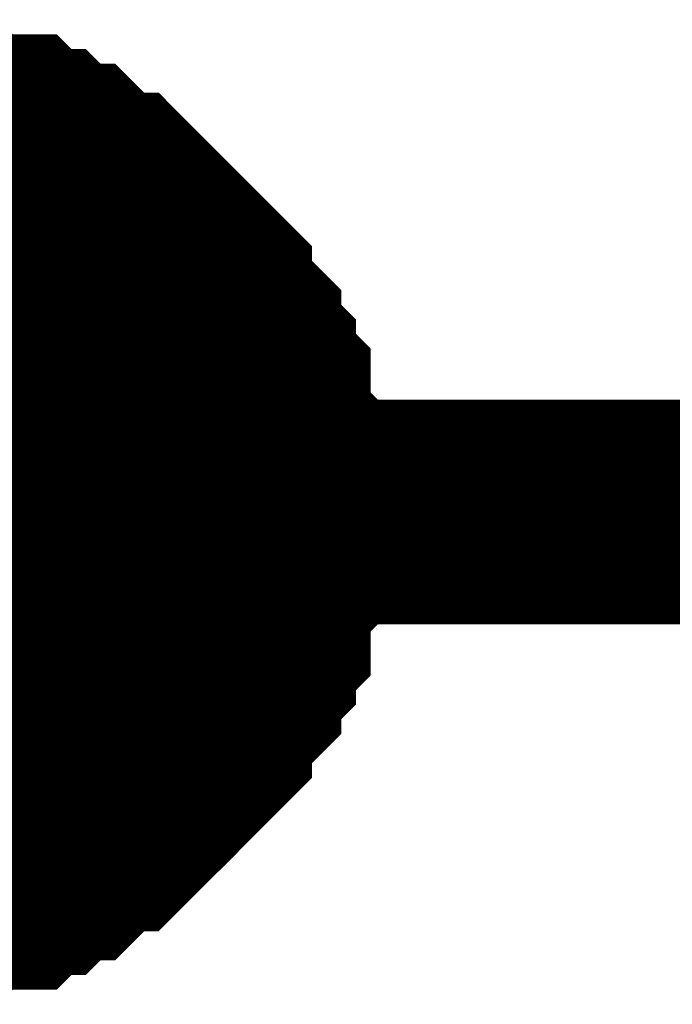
# Model space of a CAD drawing. Header units: inches. Extents: x 0 to 292, y 0 to 193.
# Tile 132 of 256: x 90.203 to 91.074, y 155.799 to 157.112. Entities that reach past the tile are written whole.
import ezdxf

# ---------------------------------------------------------------- set-up
doc = ezdxf.new("R2010")
doc.units = ezdxf.units.IN
doc.layers.add('Sheet', color=255, linetype='Continuous')

msp = doc.modelspace()

# ---------------------------------------------------------------- linework, layer by layer
at = {"layer": 'Sheet'}
for points in [[(90.0343, 156.9619, 0.2997, 0.2997, 0), (90.0538, 156.9619, 0.2997, 0.2997, 0), (90.0927, 156.9619, 0.2997, 0.2997, 0), (90.1122, 156.9619, 0.2997, 0.2997, 0), (90.1317, 156.9425, 0.2997, 0.2997, 0), (90.1512, 156.9425, 0.2997, 0.2997, 0), (90.1902, 156.9425, 0.2997, 0.2997, 0), (90.2096, 156.923, 0.2997, 0.2997, 0), (90.2291, 156.923, 0.2997, 0.2997, 0), (90.2486, 156.9035, 0.2997, 0.2997, 0), (90.2681, 156.9035, 0.2997, 0.2997, 0), (90.2876, 156.884, 0.2997, 0.2997, 0), (90.3071, 156.8645, 0.2997, 0.2997, 0), (90.3265, 156.8645, 0.2997, 0.2997, 0), (90.346, 156.845, 0.2997, 0.2997, 0), (90.3655, 156.8255, 0.2997, 0.2997, 0), (90.385, 156.806, 0.2997, 0.2997, 0), (90.4045, 156.7865, 0.2997, 0.2997, 0), (90.424, 156.767, 0.2997, 0.2997, 0), (90.4434, 156.7475, 0.2997, 0.2997, 0), (90.4434, 156.7281, 0.2997, 0.2997, 0), (90.4629, 156.7086, 0.2997, 0.2997, 0), (90.4824, 156.6891, 0.2997, 0.2997, 0), (90.4824, 156.6696, 0.2997, 0.2997, 0), (90.5019, 156.6501, 0.2997, 0.2997, 0), (90.5019, 156.6306, 0.2997, 0.2997, 0), (90.5214, 156.6111, 0.2997, 0.2997, 0), (90.5214, 156.5721, 0.2997, 0.2997, 0), (90.5214, 156.5526, 0.2997, 0.2997, 0), (90.5409, 156.5331, 0.2997, 0.2997, 0), (90.5409, 156.5137, 0.2997, 0.2997, 0), (90.5409, 156.4747, 0.2997, 0.2997, 0), (90.5409, 156.4552, 0.2997, 0.2997, 0)], [(90.0343, 156.9619, 0.2997, 0.2997, 0), (90.0538, 156.9619, 0.2997, 0.2997, 0), (90.0927, 156.9619, 0.2997, 0.2997, 0), (90.1122, 156.9619, 0.2997, 0.2997, 0), (90.1317, 156.9425, 0.2997, 0.2997, 0), (90.1512, 156.9425, 0.2997, 0.2997, 0), (90.1902, 156.9425, 0.2997, 0.2997, 0), (90.2096, 156.923, 0.2997, 0.2997, 0), (90.2291, 156.923, 0.2997, 0.2997, 0), (90.2486, 156.9035, 0.2997, 0.2997, 0), (90.2681, 156.9035, 0.2997, 0.2997, 0), (90.2876, 156.884, 0.2997, 0.2997, 0), (90.3071, 156.8645, 0.2997, 0.2997, 0), (90.3265, 156.8645, 0.2997, 0.2997, 0), (90.346, 156.845, 0.2997, 0.2997, 0), (90.3655, 156.8255, 0.2997, 0.2997, 0), (90.385, 156.806, 0.2997, 0.2997, 0), (90.4045, 156.7865, 0.2997, 0.2997, 0), (90.424, 156.767, 0.2997, 0.2997, 0), (90.4434, 156.7475, 0.2997, 0.2997, 0), (90.4434, 156.7281, 0.2997, 0.2997, 0), (90.4629, 156.7086, 0.2997, 0.2997, 0), (90.4824, 156.6891, 0.2997, 0.2997, 0), (90.4824, 156.6696, 0.2997, 0.2997, 0), (90.5019, 156.6501, 0.2997, 0.2997, 0), (90.5019, 156.6306, 0.2997, 0.2997, 0), (90.5214, 156.6111, 0.2997, 0.2997, 0), (90.5214, 156.5721, 0.2997, 0.2997, 0), (90.5214, 156.5526, 0.2997, 0.2997, 0), (90.5409, 156.5331, 0.2997, 0.2997, 0), (90.5409, 156.5137, 0.2997, 0.2997, 0), (90.5409, 156.4747, 0.2997, 0.2997, 0), (90.5409, 156.4552, 0.2997, 0.2997, 0)], [(90.0343, 156.9619, 0.2997, 0.2997, 0), (90.0538, 156.9619, 0.2997, 0.2997, 0), (90.0927, 156.9619, 0.2997, 0.2997, 0), (90.1122, 156.9619, 0.2997, 0.2997, 0), (90.1317, 156.9425, 0.2997, 0.2997, 0), (90.1512, 156.9425, 0.2997, 0.2997, 0), (90.1902, 156.9425, 0.2997, 0.2997, 0), (90.2096, 156.923, 0.2997, 0.2997, 0), (90.2291, 156.923, 0.2997, 0.2997, 0), (90.2486, 156.9035, 0.2997, 0.2997, 0), (90.2681, 156.9035, 0.2997, 0.2997, 0), (90.2876, 156.884, 0.2997, 0.2997, 0), (90.3071, 156.8645, 0.2997, 0.2997, 0), (90.3265, 156.8645, 0.2997, 0.2997, 0), (90.346, 156.845, 0.2997, 0.2997, 0), (90.3655, 156.8255, 0.2997, 0.2997, 0), (90.385, 156.806, 0.2997, 0.2997, 0), (90.4045, 156.7865, 0.2997, 0.2997, 0), (90.424, 156.767, 0.2997, 0.2997, 0), (90.4434, 156.7475, 0.2997, 0.2997, 0), (90.4434, 156.7281, 0.2997, 0.2997, 0), (90.4629, 156.7086, 0.2997, 0.2997, 0), (90.4824, 156.6891, 0.2997, 0.2997, 0), (90.4824, 156.6696, 0.2997, 0.2997, 0), (90.5019, 156.6501, 0.2997, 0.2997, 0), (90.5019, 156.6306, 0.2997, 0.2997, 0), (90.5214, 156.6111, 0.2997, 0.2997, 0), (90.5214, 156.5721, 0.2997, 0.2997, 0), (90.5214, 156.5526, 0.2997, 0.2997, 0), (90.5409, 156.5331, 0.2997, 0.2997, 0), (90.5409, 156.5137, 0.2997, 0.2997, 0), (90.5409, 156.4747, 0.2997, 0.2997, 0), (90.5409, 156.4552, 0.2997, 0.2997, 0)], [(90.0343, 156.9619, 0.2997, 0.2997, 0), (90.0538, 156.9619, 0.2997, 0.2997, 0), (90.0927, 156.9619, 0.2997, 0.2997, 0), (90.1122, 156.9619, 0.2997, 0.2997, 0), (90.1317, 156.9425, 0.2997, 0.2997, 0), (90.1512, 156.9425, 0.2997, 0.2997, 0), (90.1902, 156.9425, 0.2997, 0.2997, 0), (90.2096, 156.923, 0.2997, 0.2997, 0), (90.2291, 156.923, 0.2997, 0.2997, 0), (90.2486, 156.9035, 0.2997, 0.2997, 0), (90.2681, 156.9035, 0.2997, 0.2997, 0), (90.2876, 156.884, 0.2997, 0.2997, 0), (90.3071, 156.8645, 0.2997, 0.2997, 0), (90.3265, 156.8645, 0.2997, 0.2997, 0), (90.346, 156.845, 0.2997, 0.2997, 0), (90.3655, 156.8255, 0.2997, 0.2997, 0), (90.385, 156.806, 0.2997, 0.2997, 0), (90.4045, 156.7865, 0.2997, 0.2997, 0), (90.424, 156.767, 0.2997, 0.2997, 0), (90.4434, 156.7475, 0.2997, 0.2997, 0), (90.4434, 156.7281, 0.2997, 0.2997, 0), (90.4629, 156.7086, 0.2997, 0.2997, 0), (90.4824, 156.6891, 0.2997, 0.2997, 0), (90.4824, 156.6696, 0.2997, 0.2997, 0), (90.5019, 156.6501, 0.2997, 0.2997, 0), (90.5019, 156.6306, 0.2997, 0.2997, 0), (90.5214, 156.6111, 0.2997, 0.2997, 0), (90.5214, 156.5721, 0.2997, 0.2997, 0), (90.5214, 156.5526, 0.2997, 0.2997, 0), (90.5409, 156.5331, 0.2997, 0.2997, 0), (90.5409, 156.5137, 0.2997, 0.2997, 0), (90.5409, 156.4747, 0.2997, 0.2997, 0), (90.5409, 156.4552, 0.2997, 0.2997, 0)], [(90.1512, 156.9425, 0.0991, 0.0991, 0), (90.1902, 156.9425, 0.0991, 0.0991, 0), (90.2096, 156.923, 0.0991, 0.0991, 0), (90.2291, 156.923, 0.0991, 0.0991, 0), (90.2486, 156.9035, 0.0991, 0.0991, 0), (90.2681, 156.9035, 0.0991, 0.0991, 0), (90.2876, 156.884, 0.0991, 0.0991, 0), (90.3071, 156.8645, 0.0991, 0.0991, 0), (90.3265, 156.8645, 0.0991, 0.0991, 0), (90.346, 156.845, 0.0991, 0.0991, 0), (90.3655, 156.8255, 0.0991, 0.0991, 0), (90.385, 156.806, 0.0991, 0.0991, 0), (90.4045, 156.7865, 0.0991, 0.0991, 0), (90.424, 156.767, 0.0991, 0.0991, 0), (90.4434, 156.7475, 0.0991, 0.0991, 0), (90.4434, 156.7281, 0.0991, 0.0991, 0), (90.4629, 156.7086, 0.0991, 0.0991, 0), (90.4824, 156.6891, 0.0991, 0.0991, 0), (90.4824, 156.6696, 0.0991, 0.0991, 0), (90.5019, 156.6501, 0.0991, 0.0991, 0), (90.5019, 156.6306, 0.0991, 0.0991, 0), (90.5214, 156.6111, 0.0991, 0.0991, 0), (90.5214, 156.5721, 0.0991, 0.0991, 0), (90.5214, 156.5526, 0.0991, 0.0991, 0), (90.5409, 156.5331, 0.0991, 0.0991, 0), (90.5409, 156.5137, 0.0991, 0.0991, 0), (90.5409, 156.4747, 0.0991, 0.0991, 0), (90.5409, 156.4552, 0.0991, 0.0991, 0)], [(90.1512, 156.9425, 0.0991, 0.0991, 0), (90.1902, 156.9425, 0.0991, 0.0991, 0), (90.2096, 156.923, 0.0991, 0.0991, 0), (90.2291, 156.923, 0.0991, 0.0991, 0), (90.2486, 156.9035, 0.0991, 0.0991, 0), (90.2681, 156.9035, 0.0991, 0.0991, 0), (90.2876, 156.884, 0.0991, 0.0991, 0), (90.3071, 156.8645, 0.0991, 0.0991, 0), (90.3265, 156.8645, 0.0991, 0.0991, 0), (90.346, 156.845, 0.0991, 0.0991, 0), (90.3655, 156.8255, 0.0991, 0.0991, 0), (90.385, 156.806, 0.0991, 0.0991, 0), (90.4045, 156.7865, 0.0991, 0.0991, 0), (90.424, 156.767, 0.0991, 0.0991, 0), (90.4434, 156.7475, 0.0991, 0.0991, 0), (90.4434, 156.7281, 0.0991, 0.0991, 0), (90.4629, 156.7086, 0.0991, 0.0991, 0), (90.4824, 156.6891, 0.0991, 0.0991, 0), (90.4824, 156.6696, 0.0991, 0.0991, 0), (90.5019, 156.6501, 0.0991, 0.0991, 0), (90.5019, 156.6306, 0.0991, 0.0991, 0), (90.5214, 156.6111, 0.0991, 0.0991, 0), (90.5214, 156.5721, 0.0991, 0.0991, 0), (90.5214, 156.5526, 0.0991, 0.0991, 0), (90.5409, 156.5331, 0.0991, 0.0991, 0), (90.5409, 156.5137, 0.0991, 0.0991, 0), (90.5409, 156.4747, 0.0991, 0.0991, 0), (90.5409, 156.4552, 0.0991, 0.0991, 0)], [(90.1512, 156.9425, 0.0991, 0.0991, 0), (90.1902, 156.9425, 0.0991, 0.0991, 0), (90.2096, 156.923, 0.0991, 0.0991, 0), (90.2291, 156.923, 0.0991, 0.0991, 0), (90.2486, 156.9035, 0.0991, 0.0991, 0), (90.2681, 156.9035, 0.0991, 0.0991, 0), (90.2876, 156.884, 0.0991, 0.0991, 0), (90.3071, 156.8645, 0.0991, 0.0991, 0), (90.3265, 156.8645, 0.0991, 0.0991, 0), (90.346, 156.845, 0.0991, 0.0991, 0), (90.3655, 156.8255, 0.0991, 0.0991, 0), (90.385, 156.806, 0.0991, 0.0991, 0), (90.4045, 156.7865, 0.0991, 0.0991, 0), (90.424, 156.767, 0.0991, 0.0991, 0), (90.4434, 156.7475, 0.0991, 0.0991, 0), (90.4434, 156.7281, 0.0991, 0.0991, 0), (90.4629, 156.7086, 0.0991, 0.0991, 0), (90.4824, 156.6891, 0.0991, 0.0991, 0), (90.4824, 156.6696, 0.0991, 0.0991, 0), (90.5019, 156.6501, 0.0991, 0.0991, 0), (90.5019, 156.6306, 0.0991, 0.0991, 0), (90.5214, 156.6111, 0.0991, 0.0991, 0), (90.5214, 156.5721, 0.0991, 0.0991, 0), (90.5214, 156.5526, 0.0991, 0.0991, 0), (90.5409, 156.5331, 0.0991, 0.0991, 0), (90.5409, 156.5137, 0.0991, 0.0991, 0), (90.5409, 156.4747, 0.0991, 0.0991, 0), (90.5409, 156.4552, 0.0991, 0.0991, 0)], [(90.1512, 156.9425, 0.0991, 0.0991, 0), (90.1902, 156.9425, 0.0991, 0.0991, 0), (90.2096, 156.923, 0.0991, 0.0991, 0), (90.2291, 156.923, 0.0991, 0.0991, 0), (90.2486, 156.9035, 0.0991, 0.0991, 0), (90.2681, 156.9035, 0.0991, 0.0991, 0), (90.2876, 156.884, 0.0991, 0.0991, 0), (90.3071, 156.8645, 0.0991, 0.0991, 0), (90.3265, 156.8645, 0.0991, 0.0991, 0), (90.346, 156.845, 0.0991, 0.0991, 0), (90.3655, 156.8255, 0.0991, 0.0991, 0), (90.385, 156.806, 0.0991, 0.0991, 0), (90.4045, 156.7865, 0.0991, 0.0991, 0), (90.424, 156.767, 0.0991, 0.0991, 0), (90.4434, 156.7475, 0.0991, 0.0991, 0), (90.4434, 156.7281, 0.0991, 0.0991, 0), (90.4629, 156.7086, 0.0991, 0.0991, 0), (90.4824, 156.6891, 0.0991, 0.0991, 0), (90.4824, 156.6696, 0.0991, 0.0991, 0), (90.5019, 156.6501, 0.0991, 0.0991, 0), (90.5019, 156.6306, 0.0991, 0.0991, 0), (90.5214, 156.6111, 0.0991, 0.0991, 0), (90.5214, 156.5721, 0.0991, 0.0991, 0), (90.5214, 156.5526, 0.0991, 0.0991, 0), (90.5409, 156.5331, 0.0991, 0.0991, 0), (90.5409, 156.5137, 0.0991, 0.0991, 0), (90.5409, 156.4747, 0.0991, 0.0991, 0), (90.5409, 156.4552, 0.0991, 0.0991, 0)], [(90.0343, 156.4552, 0.2997, 0.2997, 0), (101.3738, 156.4552, 0.2997, 0.2997, 0)], [(90.5409, 156.4552, 0.2997, 0.2997, 0), (90.5409, 156.4357, 0.2997, 0.2997, 0), (90.5409, 156.3967, 0.2997, 0.2997, 0), (90.5409, 156.3772, 0.2997, 0.2997, 0), (90.5214, 156.3577, 0.2997, 0.2997, 0), (90.5214, 156.3382, 0.2997, 0.2997, 0), (90.5214, 156.2992, 0.2997, 0.2997, 0), (90.5019, 156.2798, 0.2997, 0.2997, 0), (90.5019, 156.2603, 0.2997, 0.2997, 0), (90.4824, 156.2408, 0.2997, 0.2997, 0), (90.4824, 156.2213, 0.2997, 0.2997, 0), (90.4629, 156.2018, 0.2997, 0.2997, 0), (90.4434, 156.1823, 0.2997, 0.2997, 0), (90.4434, 156.1628, 0.2997, 0.2997, 0), (90.424, 156.1433, 0.2997, 0.2997, 0), (90.4045, 156.1238, 0.2997, 0.2997, 0), (90.385, 156.1043, 0.2997, 0.2997, 0), (90.3655, 156.0848, 0.2997, 0.2997, 0), (90.346, 156.0654, 0.2997, 0.2997, 0), (90.3265, 156.0459, 0.2997, 0.2997, 0), (90.3071, 156.0459, 0.2997, 0.2997, 0), (90.2876, 156.0264, 0.2997, 0.2997, 0), (90.2681, 156.0069, 0.2997, 0.2997, 0), (90.2486, 156.0069, 0.2997, 0.2997, 0), (90.2291, 155.9874, 0.2997, 0.2997, 0), (90.2096, 155.9874, 0.2997, 0.2997, 0), (90.1902, 155.9679, 0.2997, 0.2997, 0), (90.1512, 155.9679, 0.2997, 0.2997, 0), (90.1317, 155.9679, 0.2997, 0.2997, 0), (90.1122, 155.9484, 0.2997, 0.2997, 0), (90.0927, 155.9484, 0.2997, 0.2997, 0), (90.0538, 155.9484, 0.2997, 0.2997, 0), (90.0343, 155.9484, 0.2997, 0.2997, 0)], [(90.5409, 156.4552, 0.2997, 0.2997, 0), (90.5409, 156.4357, 0.2997, 0.2997, 0), (90.5409, 156.3967, 0.2997, 0.2997, 0), (90.5409, 156.3772, 0.2997, 0.2997, 0), (90.5214, 156.3577, 0.2997, 0.2997, 0), (90.5214, 156.3382, 0.2997, 0.2997, 0), (90.5214, 156.2992, 0.2997, 0.2997, 0), (90.5019, 156.2798, 0.2997, 0.2997, 0), (90.5019, 156.2603, 0.2997, 0.2997, 0), (90.4824, 156.2408, 0.2997, 0.2997, 0), (90.4824, 156.2213, 0.2997, 0.2997, 0), (90.4629, 156.2018, 0.2997, 0.2997, 0), (90.4434, 156.1823, 0.2997, 0.2997, 0), (90.4434, 156.1628, 0.2997, 0.2997, 0), (90.424, 156.1433, 0.2997, 0.2997, 0), (90.4045, 156.1238, 0.2997, 0.2997, 0), (90.385, 156.1043, 0.2997, 0.2997, 0), (90.3655, 156.0848, 0.2997, 0.2997, 0), (90.346, 156.0654, 0.2997, 0.2997, 0), (90.3265, 156.0459, 0.2997, 0.2997, 0), (90.3071, 156.0459, 0.2997, 0.2997, 0), (90.2876, 156.0264, 0.2997, 0.2997, 0), (90.2681, 156.0069, 0.2997, 0.2997, 0), (90.2486, 156.0069, 0.2997, 0.2997, 0), (90.2291, 155.9874, 0.2997, 0.2997, 0), (90.2096, 155.9874, 0.2997, 0.2997, 0), (90.1902, 155.9679, 0.2997, 0.2997, 0), (90.1512, 155.9679, 0.2997, 0.2997, 0), (90.1317, 155.9679, 0.2997, 0.2997, 0), (90.1122, 155.9484, 0.2997, 0.2997, 0), (90.0927, 155.9484, 0.2997, 0.2997, 0), (90.0538, 155.9484, 0.2997, 0.2997, 0), (90.0343, 155.9484, 0.2997, 0.2997, 0)], [(90.5409, 156.4552, 0.2997, 0.2997, 0), (90.5409, 156.4357, 0.2997, 0.2997, 0), (90.5409, 156.3967, 0.2997, 0.2997, 0), (90.5409, 156.3772, 0.2997, 0.2997, 0), (90.5214, 156.3577, 0.2997, 0.2997, 0), (90.5214, 156.3382, 0.2997, 0.2997, 0), (90.5214, 156.2992, 0.2997, 0.2997, 0), (90.5019, 156.2798, 0.2997, 0.2997, 0), (90.5019, 156.2603, 0.2997, 0.2997, 0), (90.4824, 156.2408, 0.2997, 0.2997, 0), (90.4824, 156.2213, 0.2997, 0.2997, 0), (90.4629, 156.2018, 0.2997, 0.2997, 0), (90.4434, 156.1823, 0.2997, 0.2997, 0), (90.4434, 156.1628, 0.2997, 0.2997, 0), (90.424, 156.1433, 0.2997, 0.2997, 0), (90.4045, 156.1238, 0.2997, 0.2997, 0), (90.385, 156.1043, 0.2997, 0.2997, 0), (90.3655, 156.0848, 0.2997, 0.2997, 0), (90.346, 156.0654, 0.2997, 0.2997, 0), (90.3265, 156.0459, 0.2997, 0.2997, 0), (90.3071, 156.0459, 0.2997, 0.2997, 0), (90.2876, 156.0264, 0.2997, 0.2997, 0), (90.2681, 156.0069, 0.2997, 0.2997, 0), (90.2486, 156.0069, 0.2997, 0.2997, 0), (90.2291, 155.9874, 0.2997, 0.2997, 0), (90.2096, 155.9874, 0.2997, 0.2997, 0), (90.1902, 155.9679, 0.2997, 0.2997, 0), (90.1512, 155.9679, 0.2997, 0.2997, 0), (90.1317, 155.9679, 0.2997, 0.2997, 0), (90.1122, 155.9484, 0.2997, 0.2997, 0), (90.0927, 155.9484, 0.2997, 0.2997, 0), (90.0538, 155.9484, 0.2997, 0.2997, 0), (90.0343, 155.9484, 0.2997, 0.2997, 0)], [(90.5409, 156.4552, 0.2997, 0.2997, 0), (90.5409, 156.4357, 0.2997, 0.2997, 0), (90.5409, 156.3967, 0.2997, 0.2997, 0), (90.5409, 156.3772, 0.2997, 0.2997, 0), (90.5214, 156.3577, 0.2997, 0.2997, 0), (90.5214, 156.3382, 0.2997, 0.2997, 0), (90.5214, 156.2992, 0.2997, 0.2997, 0), (90.5019, 156.2798, 0.2997, 0.2997, 0), (90.5019, 156.2603, 0.2997, 0.2997, 0), (90.4824, 156.2408, 0.2997, 0.2997, 0), (90.4824, 156.2213, 0.2997, 0.2997, 0), (90.4629, 156.2018, 0.2997, 0.2997, 0), (90.4434, 156.1823, 0.2997, 0.2997, 0), (90.4434, 156.1628, 0.2997, 0.2997, 0), (90.424, 156.1433, 0.2997, 0.2997, 0), (90.4045, 156.1238, 0.2997, 0.2997, 0), (90.385, 156.1043, 0.2997, 0.2997, 0), (90.3655, 156.0848, 0.2997, 0.2997, 0), (90.346, 156.0654, 0.2997, 0.2997, 0), (90.3265, 156.0459, 0.2997, 0.2997, 0), (90.3071, 156.0459, 0.2997, 0.2997, 0), (90.2876, 156.0264, 0.2997, 0.2997, 0), (90.2681, 156.0069, 0.2997, 0.2997, 0), (90.2486, 156.0069, 0.2997, 0.2997, 0), (90.2291, 155.9874, 0.2997, 0.2997, 0), (90.2096, 155.9874, 0.2997, 0.2997, 0), (90.1902, 155.9679, 0.2997, 0.2997, 0), (90.1512, 155.9679, 0.2997, 0.2997, 0), (90.1317, 155.9679, 0.2997, 0.2997, 0), (90.1122, 155.9484, 0.2997, 0.2997, 0), (90.0927, 155.9484, 0.2997, 0.2997, 0), (90.0538, 155.9484, 0.2997, 0.2997, 0), (90.0343, 155.9484, 0.2997, 0.2997, 0)], [(90.5409, 156.4552, 0.2997, 0.2997, 0), (90.5409, 156.4552, 0.2997, 0.2997, 0), (90.5409, 156.4552, 0.2997, 0.2997, 0), (90.5409, 156.4552, 0.2997, 0.2997, 0), (90.5409, 156.4552, 0.2997, 0.2997, 0), (90.5409, 156.4552, 0.2997, 0.2997, 0), (90.5409, 156.4552, 0.2997, 0.2997, 0), (90.5409, 156.4552, 0.2997, 0.2997, 0), (90.5409, 156.4552, 0.2997, 0.2997, 0), (90.5409, 156.4552, 0.2997, 0.2997, 0), (90.5409, 156.4552, 0.2997, 0.2997, 0), (90.5409, 156.4552, 0.2997, 0.2997, 0), (90.5409, 156.4552, 0.2997, 0.2997, 0), (90.5409, 156.4552, 0.2997, 0.2997, 0), (90.5409, 156.4552, 0.2997, 0.2997, 0), (90.5409, 156.4552, 0.2997, 0.2997, 0), (90.5409, 156.4552, 0.2997, 0.2997, 0), (90.5409, 156.4552, 0.2997, 0.2997, 0), (90.5409, 156.4552, 0.2997, 0.2997, 0), (90.5409, 156.4552, 0.2997, 0.2997, 0), (90.5409, 156.4552, 0.2997, 0.2997, 0), (90.5409, 156.4552, 0.2997, 0.2997, 0), (90.5409, 156.4552, 0.2997, 0.2997, 0), (90.5409, 156.4552, 0.2997, 0.2997, 0), (90.5409, 156.4552, 0.2997, 0.2997, 0), (90.5409, 156.4552, 0.2997, 0.2997, 0), (90.5409, 156.4552, 0.2997, 0.2997, 0), (90.5409, 156.4552, 0.2997, 0.2997, 0), (90.5409, 156.4552, 0.2997, 0.2997, 0), (90.5409, 156.4552, 0.2997, 0.2997, 0), (90.5409, 156.4552, 0.2997, 0.2997, 0), (90.5409, 156.4552, 0.2997, 0.2997, 0), (90.5409, 156.4552, 0.2997, 0.2997, 0)], [(90.5409, 156.4552, 0.2997, 0.2997, 0), (90.5409, 156.4552, 0.2997, 0.2997, 0)], [(90.5409, 156.4552, 0.2997, 0.2997, 0), (90.5409, 156.4552, 0.2997, 0.2997, 0), (90.5409, 156.4552, 0.2997, 0.2997, 0), (90.5409, 156.4552, 0.2997, 0.2997, 0), (90.5409, 156.4552, 0.2997, 0.2997, 0), (90.5409, 156.4552, 0.2997, 0.2997, 0), (90.5409, 156.4552, 0.2997, 0.2997, 0), (90.5409, 156.4552, 0.2997, 0.2997, 0), (90.5409, 156.4552, 0.2997, 0.2997, 0), (90.5409, 156.4552, 0.2997, 0.2997, 0), (90.5409, 156.4552, 0.2997, 0.2997, 0), (90.5409, 156.4552, 0.2997, 0.2997, 0), (90.5409, 156.4552, 0.2997, 0.2997, 0), (90.5409, 156.4552, 0.2997, 0.2997, 0), (90.5409, 156.4552, 0.2997, 0.2997, 0), (90.5409, 156.4552, 0.2997, 0.2997, 0), (90.5409, 156.4552, 0.2997, 0.2997, 0), (90.5409, 156.4552, 0.2997, 0.2997, 0), (90.5409, 156.4552, 0.2997, 0.2997, 0), (90.5409, 156.4552, 0.2997, 0.2997, 0), (90.5409, 156.4552, 0.2997, 0.2997, 0), (90.5409, 156.4552, 0.2997, 0.2997, 0), (90.5409, 156.4552, 0.2997, 0.2997, 0), (90.5409, 156.4552, 0.2997, 0.2997, 0), (90.5409, 156.4552, 0.2997, 0.2997, 0), (90.5409, 156.4552, 0.2997, 0.2997, 0), (90.5409, 156.4552, 0.2997, 0.2997, 0), (90.5409, 156.4552, 0.2997, 0.2997, 0), (90.5409, 156.4552, 0.2997, 0.2997, 0), (90.5409, 156.4552, 0.2997, 0.2997, 0), (90.5409, 156.4552, 0.2997, 0.2997, 0), (90.5409, 156.4552, 0.2997, 0.2997, 0), (90.5409, 156.4552, 0.2997, 0.2997, 0)], [(90.5409, 156.4552, 0.2997, 0.2997, 0), (90.5409, 156.4552, 0.2997, 0.2997, 0)], [(90.5409, 156.4552, 0.2997, 0.2997, 0), (90.5409, 156.4552, 0.2997, 0.2997, 0), (90.5409, 156.4552, 0.2997, 0.2997, 0), (90.5409, 156.4552, 0.2997, 0.2997, 0), (90.5409, 156.4552, 0.2997, 0.2997, 0), (90.5409, 156.4552, 0.2997, 0.2997, 0), (90.5409, 156.4552, 0.2997, 0.2997, 0), (90.5409, 156.4552, 0.2997, 0.2997, 0), (90.5409, 156.4552, 0.2997, 0.2997, 0), (90.5409, 156.4552, 0.2997, 0.2997, 0), (90.5409, 156.4552, 0.2997, 0.2997, 0), (90.5409, 156.4552, 0.2997, 0.2997, 0), (90.5409, 156.4552, 0.2997, 0.2997, 0), (90.5409, 156.4552, 0.2997, 0.2997, 0), (90.5409, 156.4552, 0.2997, 0.2997, 0), (90.5409, 156.4552, 0.2997, 0.2997, 0), (90.5409, 156.4552, 0.2997, 0.2997, 0), (90.5409, 156.4552, 0.2997, 0.2997, 0), (90.5409, 156.4552, 0.2997, 0.2997, 0), (90.5409, 156.4552, 0.2997, 0.2997, 0), (90.5409, 156.4552, 0.2997, 0.2997, 0), (90.5409, 156.4552, 0.2997, 0.2997, 0), (90.5409, 156.4552, 0.2997, 0.2997, 0), (90.5409, 156.4552, 0.2997, 0.2997, 0), (90.5409, 156.4552, 0.2997, 0.2997, 0), (90.5409, 156.4552, 0.2997, 0.2997, 0), (90.5409, 156.4552, 0.2997, 0.2997, 0), (90.5409, 156.4552, 0.2997, 0.2997, 0), (90.5409, 156.4552, 0.2997, 0.2997, 0), (90.5409, 156.4552, 0.2997, 0.2997, 0), (90.5409, 156.4552, 0.2997, 0.2997, 0), (90.5409, 156.4552, 0.2997, 0.2997, 0), (90.5409, 156.4552, 0.2997, 0.2997, 0)], [(90.5409, 156.4552, 0.2997, 0.2997, 0), (90.5409, 156.4552, 0.2997, 0.2997, 0)], [(90.5409, 156.4552, 0.2997, 0.2997, 0), (90.5409, 156.4552, 0.2997, 0.2997, 0), (90.5409, 156.4552, 0.2997, 0.2997, 0), (90.5409, 156.4552, 0.2997, 0.2997, 0), (90.5409, 156.4552, 0.2997, 0.2997, 0), (90.5409, 156.4552, 0.2997, 0.2997, 0), (90.5409, 156.4552, 0.2997, 0.2997, 0), (90.5409, 156.4552, 0.2997, 0.2997, 0), (90.5409, 156.4552, 0.2997, 0.2997, 0), (90.5409, 156.4552, 0.2997, 0.2997, 0), (90.5409, 156.4552, 0.2997, 0.2997, 0), (90.5409, 156.4552, 0.2997, 0.2997, 0), (90.5409, 156.4552, 0.2997, 0.2997, 0), (90.5409, 156.4552, 0.2997, 0.2997, 0), (90.5409, 156.4552, 0.2997, 0.2997, 0), (90.5409, 156.4552, 0.2997, 0.2997, 0), (90.5409, 156.4552, 0.2997, 0.2997, 0), (90.5409, 156.4552, 0.2997, 0.2997, 0), (90.5409, 156.4552, 0.2997, 0.2997, 0), (90.5409, 156.4552, 0.2997, 0.2997, 0), (90.5409, 156.4552, 0.2997, 0.2997, 0), (90.5409, 156.4552, 0.2997, 0.2997, 0), (90.5409, 156.4552, 0.2997, 0.2997, 0), (90.5409, 156.4552, 0.2997, 0.2997, 0), (90.5409, 156.4552, 0.2997, 0.2997, 0), (90.5409, 156.4552, 0.2997, 0.2997, 0), (90.5409, 156.4552, 0.2997, 0.2997, 0), (90.5409, 156.4552, 0.2997, 0.2997, 0), (90.5409, 156.4552, 0.2997, 0.2997, 0), (90.5409, 156.4552, 0.2997, 0.2997, 0), (90.5409, 156.4552, 0.2997, 0.2997, 0), (90.5409, 156.4552, 0.2997, 0.2997, 0), (90.5409, 156.4552, 0.2997, 0.2997, 0)], [(90.5409, 156.4552, 0.2997, 0.2997, 0), (90.5409, 156.4552, 0.2997, 0.2997, 0)], [(90.5409, 156.4552, 0.0991, 0.0991, 0), (90.5409, 156.4357, 0.0991, 0.0991, 0), (90.5409, 156.3967, 0.0991, 0.0991, 0), (90.5409, 156.3772, 0.0991, 0.0991, 0), (90.5214, 156.3577, 0.0991, 0.0991, 0), (90.5214, 156.3382, 0.0991, 0.0991, 0), (90.5214, 156.2992, 0.0991, 0.0991, 0), (90.5019, 156.2798, 0.0991, 0.0991, 0), (90.5019, 156.2603, 0.0991, 0.0991, 0), (90.4824, 156.2408, 0.0991, 0.0991, 0), (90.4824, 156.2213, 0.0991, 0.0991, 0), (90.4629, 156.2018, 0.0991, 0.0991, 0), (90.4434, 156.1823, 0.0991, 0.0991, 0), (90.4434, 156.1628, 0.0991, 0.0991, 0), (90.424, 156.1433, 0.0991, 0.0991, 0), (90.4045, 156.1238, 0.0991, 0.0991, 0), (90.385, 156.1043, 0.0991, 0.0991, 0), (90.3655, 156.0848, 0.0991, 0.0991, 0), (90.346, 156.0654, 0.0991, 0.0991, 0), (90.3265, 156.0459, 0.0991, 0.0991, 0), (90.3071, 156.0459, 0.0991, 0.0991, 0), (90.2876, 156.0264, 0.0991, 0.0991, 0), (90.2681, 156.0069, 0.0991, 0.0991, 0), (90.2486, 156.0069, 0.0991, 0.0991, 0), (90.2291, 155.9874, 0.0991, 0.0991, 0), (90.2096, 155.9874, 0.0991, 0.0991, 0), (90.1902, 155.9679, 0.0991, 0.0991, 0), (90.1512, 155.9679, 0.0991, 0.0991, 0)], [(90.5409, 156.4552, 0.0991, 0.0991, 0), (90.5409, 156.4357, 0.0991, 0.0991, 0), (90.5409, 156.3967, 0.0991, 0.0991, 0), (90.5409, 156.3772, 0.0991, 0.0991, 0), (90.5214, 156.3577, 0.0991, 0.0991, 0), (90.5214, 156.3382, 0.0991, 0.0991, 0), (90.5214, 156.2992, 0.0991, 0.0991, 0), (90.5019, 156.2798, 0.0991, 0.0991, 0), (90.5019, 156.2603, 0.0991, 0.0991, 0), (90.4824, 156.2408, 0.0991, 0.0991, 0), (90.4824, 156.2213, 0.0991, 0.0991, 0), (90.4629, 156.2018, 0.0991, 0.0991, 0), (90.4434, 156.1823, 0.0991, 0.0991, 0), (90.4434, 156.1628, 0.0991, 0.0991, 0), (90.424, 156.1433, 0.0991, 0.0991, 0), (90.4045, 156.1238, 0.0991, 0.0991, 0), (90.385, 156.1043, 0.0991, 0.0991, 0), (90.3655, 156.0848, 0.0991, 0.0991, 0), (90.346, 156.0654, 0.0991, 0.0991, 0), (90.3265, 156.0459, 0.0991, 0.0991, 0), (90.3071, 156.0459, 0.0991, 0.0991, 0), (90.2876, 156.0264, 0.0991, 0.0991, 0), (90.2681, 156.0069, 0.0991, 0.0991, 0), (90.2486, 156.0069, 0.0991, 0.0991, 0), (90.2291, 155.9874, 0.0991, 0.0991, 0), (90.2096, 155.9874, 0.0991, 0.0991, 0), (90.1902, 155.9679, 0.0991, 0.0991, 0), (90.1512, 155.9679, 0.0991, 0.0991, 0)], [(90.5409, 156.4552, 0.0991, 0.0991, 0), (90.5409, 156.4357, 0.0991, 0.0991, 0), (90.5409, 156.3967, 0.0991, 0.0991, 0), (90.5409, 156.3772, 0.0991, 0.0991, 0), (90.5214, 156.3577, 0.0991, 0.0991, 0), (90.5214, 156.3382, 0.0991, 0.0991, 0), (90.5214, 156.2992, 0.0991, 0.0991, 0), (90.5019, 156.2798, 0.0991, 0.0991, 0), (90.5019, 156.2603, 0.0991, 0.0991, 0), (90.4824, 156.2408, 0.0991, 0.0991, 0), (90.4824, 156.2213, 0.0991, 0.0991, 0), (90.4629, 156.2018, 0.0991, 0.0991, 0), (90.4434, 156.1823, 0.0991, 0.0991, 0), (90.4434, 156.1628, 0.0991, 0.0991, 0), (90.424, 156.1433, 0.0991, 0.0991, 0), (90.4045, 156.1238, 0.0991, 0.0991, 0), (90.385, 156.1043, 0.0991, 0.0991, 0), (90.3655, 156.0848, 0.0991, 0.0991, 0), (90.346, 156.0654, 0.0991, 0.0991, 0), (90.3265, 156.0459, 0.0991, 0.0991, 0), (90.3071, 156.0459, 0.0991, 0.0991, 0), (90.2876, 156.0264, 0.0991, 0.0991, 0), (90.2681, 156.0069, 0.0991, 0.0991, 0), (90.2486, 156.0069, 0.0991, 0.0991, 0), (90.2291, 155.9874, 0.0991, 0.0991, 0), (90.2096, 155.9874, 0.0991, 0.0991, 0), (90.1902, 155.9679, 0.0991, 0.0991, 0), (90.1512, 155.9679, 0.0991, 0.0991, 0)], [(90.5409, 156.4552, 0.0991, 0.0991, 0), (90.5409, 156.4357, 0.0991, 0.0991, 0), (90.5409, 156.3967, 0.0991, 0.0991, 0), (90.5409, 156.3772, 0.0991, 0.0991, 0), (90.5214, 156.3577, 0.0991, 0.0991, 0), (90.5214, 156.3382, 0.0991, 0.0991, 0), (90.5214, 156.2992, 0.0991, 0.0991, 0), (90.5019, 156.2798, 0.0991, 0.0991, 0), (90.5019, 156.2603, 0.0991, 0.0991, 0), (90.4824, 156.2408, 0.0991, 0.0991, 0), (90.4824, 156.2213, 0.0991, 0.0991, 0), (90.4629, 156.2018, 0.0991, 0.0991, 0), (90.4434, 156.1823, 0.0991, 0.0991, 0), (90.4434, 156.1628, 0.0991, 0.0991, 0), (90.424, 156.1433, 0.0991, 0.0991, 0), (90.4045, 156.1238, 0.0991, 0.0991, 0), (90.385, 156.1043, 0.0991, 0.0991, 0), (90.3655, 156.0848, 0.0991, 0.0991, 0), (90.346, 156.0654, 0.0991, 0.0991, 0), (90.3265, 156.0459, 0.0991, 0.0991, 0), (90.3071, 156.0459, 0.0991, 0.0991, 0), (90.2876, 156.0264, 0.0991, 0.0991, 0), (90.2681, 156.0069, 0.0991, 0.0991, 0), (90.2486, 156.0069, 0.0991, 0.0991, 0), (90.2291, 155.9874, 0.0991, 0.0991, 0), (90.2096, 155.9874, 0.0991, 0.0991, 0), (90.1902, 155.9679, 0.0991, 0.0991, 0), (90.1512, 155.9679, 0.0991, 0.0991, 0)], [(90.5409, 156.4552, 0.0991, 0.0991, 0), (90.5409, 156.4552, 0.0991, 0.0991, 0), (90.5409, 156.4552, 0.0991, 0.0991, 0), (90.5409, 156.4552, 0.0991, 0.0991, 0), (90.5409, 156.4552, 0.0991, 0.0991, 0), (90.5409, 156.4552, 0.0991, 0.0991, 0), (90.5409, 156.4552, 0.0991, 0.0991, 0), (90.5409, 156.4552, 0.0991, 0.0991, 0), (90.5409, 156.4552, 0.0991, 0.0991, 0), (90.5409, 156.4552, 0.0991, 0.0991, 0), (90.5409, 156.4552, 0.0991, 0.0991, 0), (90.5409, 156.4552, 0.0991, 0.0991, 0), (90.5409, 156.4552, 0.0991, 0.0991, 0), (90.5409, 156.4552, 0.0991, 0.0991, 0), (90.5409, 156.4552, 0.0991, 0.0991, 0), (90.5409, 156.4552, 0.0991, 0.0991, 0), (90.5409, 156.4552, 0.0991, 0.0991, 0), (90.5409, 156.4552, 0.0991, 0.0991, 0), (90.5409, 156.4552, 0.0991, 0.0991, 0), (90.5409, 156.4552, 0.0991, 0.0991, 0), (90.5409, 156.4552, 0.0991, 0.0991, 0), (90.5409, 156.4552, 0.0991, 0.0991, 0), (90.5409, 156.4552, 0.0991, 0.0991, 0), (90.5409, 156.4552, 0.0991, 0.0991, 0), (90.5409, 156.4552, 0.0991, 0.0991, 0), (90.5409, 156.4552, 0.0991, 0.0991, 0), (90.5409, 156.4552, 0.0991, 0.0991, 0), (90.5409, 156.4552, 0.0991, 0.0991, 0), (90.5409, 156.4552, 0.0991, 0.0991, 0), (90.5409, 156.4552, 0.0991, 0.0991, 0), (90.5409, 156.4552, 0.0991, 0.0991, 0), (90.5409, 156.4552, 0.0991, 0.0991, 0), (90.5409, 156.4552, 0.0991, 0.0991, 0)], [(90.5409, 156.4552, 0.0991, 0.0991, 0), (90.5409, 156.4552, 0.0991, 0.0991, 0)], [(90.5409, 156.4552, 0.0991, 0.0991, 0), (90.5409, 156.4552, 0.0991, 0.0991, 0), (90.5409, 156.4552, 0.0991, 0.0991, 0), (90.5409, 156.4552, 0.0991, 0.0991, 0), (90.5409, 156.4552, 0.0991, 0.0991, 0), (90.5409, 156.4552, 0.0991, 0.0991, 0), (90.5409, 156.4552, 0.0991, 0.0991, 0), (90.5409, 156.4552, 0.0991, 0.0991, 0), (90.5409, 156.4552, 0.0991, 0.0991, 0), (90.5409, 156.4552, 0.0991, 0.0991, 0), (90.5409, 156.4552, 0.0991, 0.0991, 0), (90.5409, 156.4552, 0.0991, 0.0991, 0), (90.5409, 156.4552, 0.0991, 0.0991, 0), (90.5409, 156.4552, 0.0991, 0.0991, 0), (90.5409, 156.4552, 0.0991, 0.0991, 0), (90.5409, 156.4552, 0.0991, 0.0991, 0), (90.5409, 156.4552, 0.0991, 0.0991, 0), (90.5409, 156.4552, 0.0991, 0.0991, 0), (90.5409, 156.4552, 0.0991, 0.0991, 0), (90.5409, 156.4552, 0.0991, 0.0991, 0), (90.5409, 156.4552, 0.0991, 0.0991, 0), (90.5409, 156.4552, 0.0991, 0.0991, 0), (90.5409, 156.4552, 0.0991, 0.0991, 0), (90.5409, 156.4552, 0.0991, 0.0991, 0), (90.5409, 156.4552, 0.0991, 0.0991, 0), (90.5409, 156.4552, 0.0991, 0.0991, 0), (90.5409, 156.4552, 0.0991, 0.0991, 0), (90.5409, 156.4552, 0.0991, 0.0991, 0), (90.5409, 156.4552, 0.0991, 0.0991, 0), (90.5409, 156.4552, 0.0991, 0.0991, 0), (90.5409, 156.4552, 0.0991, 0.0991, 0), (90.5409, 156.4552, 0.0991, 0.0991, 0), (90.5409, 156.4552, 0.0991, 0.0991, 0)], [(90.5409, 156.4552, 0.0991, 0.0991, 0), (90.5409, 156.4552, 0.0991, 0.0991, 0)], [(90.5409, 156.4552, 0.0991, 0.0991, 0), (90.5409, 156.4552, 0.0991, 0.0991, 0), (90.5409, 156.4552, 0.0991, 0.0991, 0), (90.5409, 156.4552, 0.0991, 0.0991, 0), (90.5409, 156.4552, 0.0991, 0.0991, 0), (90.5409, 156.4552, 0.0991, 0.0991, 0), (90.5409, 156.4552, 0.0991, 0.0991, 0), (90.5409, 156.4552, 0.0991, 0.0991, 0), (90.5409, 156.4552, 0.0991, 0.0991, 0), (90.5409, 156.4552, 0.0991, 0.0991, 0), (90.5409, 156.4552, 0.0991, 0.0991, 0), (90.5409, 156.4552, 0.0991, 0.0991, 0), (90.5409, 156.4552, 0.0991, 0.0991, 0), (90.5409, 156.4552, 0.0991, 0.0991, 0), (90.5409, 156.4552, 0.0991, 0.0991, 0), (90.5409, 156.4552, 0.0991, 0.0991, 0), (90.5409, 156.4552, 0.0991, 0.0991, 0), (90.5409, 156.4552, 0.0991, 0.0991, 0), (90.5409, 156.4552, 0.0991, 0.0991, 0), (90.5409, 156.4552, 0.0991, 0.0991, 0), (90.5409, 156.4552, 0.0991, 0.0991, 0), (90.5409, 156.4552, 0.0991, 0.0991, 0), (90.5409, 156.4552, 0.0991, 0.0991, 0), (90.5409, 156.4552, 0.0991, 0.0991, 0), (90.5409, 156.4552, 0.0991, 0.0991, 0), (90.5409, 156.4552, 0.0991, 0.0991, 0), (90.5409, 156.4552, 0.0991, 0.0991, 0), (90.5409, 156.4552, 0.0991, 0.0991, 0), (90.5409, 156.4552, 0.0991, 0.0991, 0), (90.5409, 156.4552, 0.0991, 0.0991, 0), (90.5409, 156.4552, 0.0991, 0.0991, 0), (90.5409, 156.4552, 0.0991, 0.0991, 0), (90.5409, 156.4552, 0.0991, 0.0991, 0)], [(90.5409, 156.4552, 0.0991, 0.0991, 0), (90.5409, 156.4552, 0.0991, 0.0991, 0)], [(90.5409, 156.4552, 0.0991, 0.0991, 0), (90.5409, 156.4552, 0.0991, 0.0991, 0), (90.5409, 156.4552, 0.0991, 0.0991, 0), (90.5409, 156.4552, 0.0991, 0.0991, 0), (90.5409, 156.4552, 0.0991, 0.0991, 0), (90.5409, 156.4552, 0.0991, 0.0991, 0), (90.5409, 156.4552, 0.0991, 0.0991, 0), (90.5409, 156.4552, 0.0991, 0.0991, 0), (90.5409, 156.4552, 0.0991, 0.0991, 0), (90.5409, 156.4552, 0.0991, 0.0991, 0), (90.5409, 156.4552, 0.0991, 0.0991, 0), (90.5409, 156.4552, 0.0991, 0.0991, 0), (90.5409, 156.4552, 0.0991, 0.0991, 0), (90.5409, 156.4552, 0.0991, 0.0991, 0), (90.5409, 156.4552, 0.0991, 0.0991, 0), (90.5409, 156.4552, 0.0991, 0.0991, 0), (90.5409, 156.4552, 0.0991, 0.0991, 0), (90.5409, 156.4552, 0.0991, 0.0991, 0), (90.5409, 156.4552, 0.0991, 0.0991, 0), (90.5409, 156.4552, 0.0991, 0.0991, 0), (90.5409, 156.4552, 0.0991, 0.0991, 0), (90.5409, 156.4552, 0.0991, 0.0991, 0), (90.5409, 156.4552, 0.0991, 0.0991, 0), (90.5409, 156.4552, 0.0991, 0.0991, 0), (90.5409, 156.4552, 0.0991, 0.0991, 0), (90.5409, 156.4552, 0.0991, 0.0991, 0), (90.5409, 156.4552, 0.0991, 0.0991, 0), (90.5409, 156.4552, 0.0991, 0.0991, 0), (90.5409, 156.4552, 0.0991, 0.0991, 0), (90.5409, 156.4552, 0.0991, 0.0991, 0), (90.5409, 156.4552, 0.0991, 0.0991, 0), (90.5409, 156.4552, 0.0991, 0.0991, 0), (90.5409, 156.4552, 0.0991, 0.0991, 0)], [(90.5409, 156.4552, 0.0991, 0.0991, 0), (90.5409, 156.4552, 0.0991, 0.0991, 0)]]:
    msp.add_lwpolyline(points, format="xyseb", dxfattribs=at)
msp.add_lwpolyline([(89.744, 156.464, 0.508, 0.508, 1), (90.252, 156.464, 0.508, 0.508, 1)], format="xyseb", close=True, dxfattribs=at)

doc.saveas('drawing.dxf')
